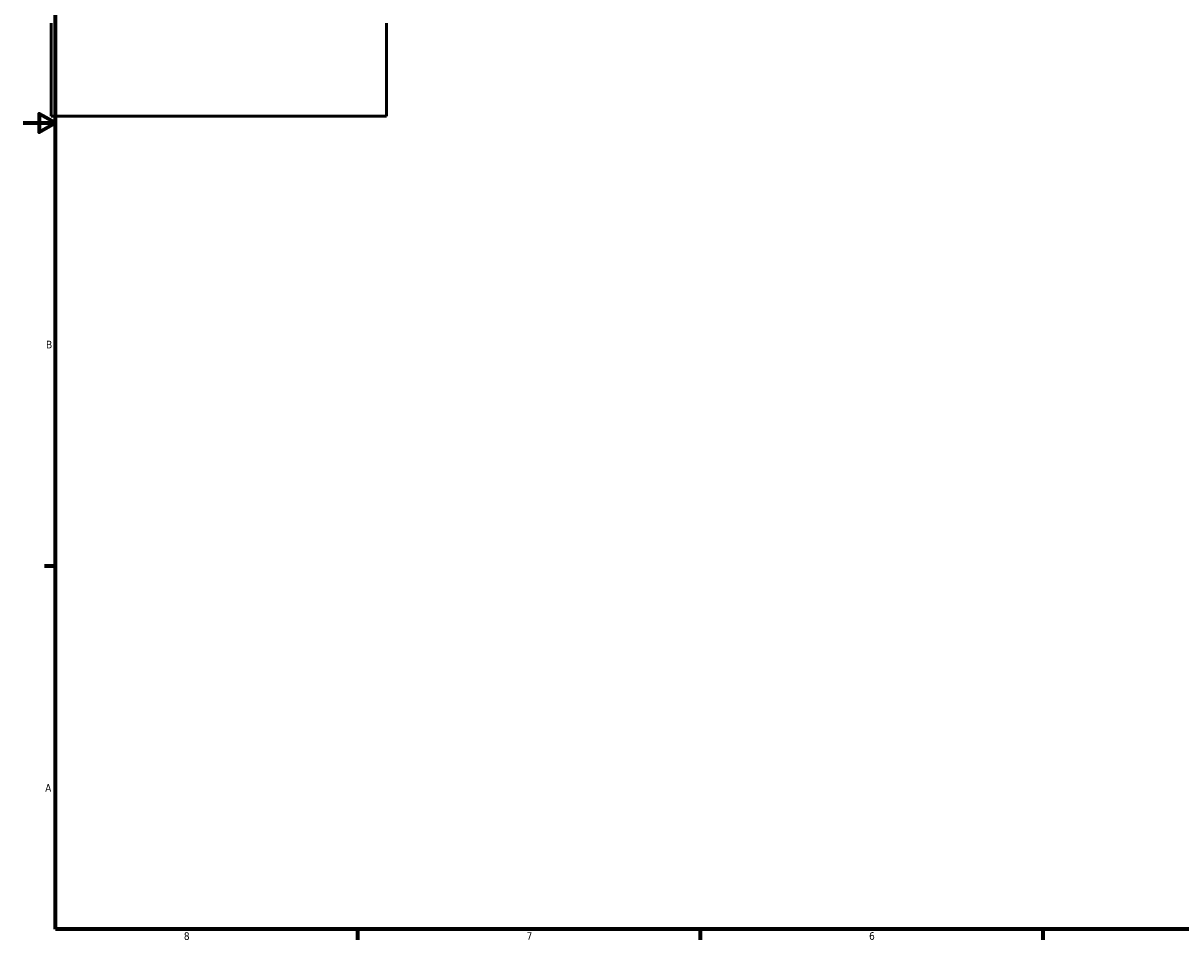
# Model space of a CAD drawing. Header units: inches. Extents: x -0.9 to 57.9, y -1.4 to 56.3.
# Tile 1 of 8: x 0.1 to 14.5, y 0.9 to 12.2. Entities that reach past the tile are written whole.
import ezdxf

# ---------------------------------------------------------------- set-up
doc = ezdxf.new("R2010")
doc.units = ezdxf.units.IN
doc.header["$MEASUREMENT"] = 0
doc.layers.add('Border (ANSI)', color=7, linetype='Continuous', lineweight=70)
doc.layers.add('Visible (ANSI)', color=7, linetype='Continuous', lineweight=50)
doc.styles.add('Note Text (ANSI)', font='tahoma.ttf')

# ---------------------------------------------------------------- blocks, each defined once
blk = doc.blocks.new('Borders Default Border')
at = {"layer": 'Border (ANSI)'}
for p, q in [((0.5, 5.5), (0.366, 5.5)), ((4.25, 1), (4.25, 0.866)), ((8.5, 1), (8.5, 0.866)), ((12.75, 1), (12.75, 0.866))]:
    blk.add_line(p, q, dxfattribs=at)
at = {"layer": 'Border (ANSI)', "flags": 128}
for points in [[(0.5, 1), (0.5, 21), (33.5, 21), (33.5, 1), (0.5, 1)], [(0.1, 11), (0.5, 11), (0.3, 11.115), (0.3, 10.885), (0.5, 11)]]:
    blk.add_lwpolyline(points, dxfattribs=at)
at = {"layer": 'Border (ANSI)', "color": 5, "true_color": 0x0000ff, "char_height": 0.0945, "attachment_point": 7, "style": 'Note Text (ANSI)'}
for s, insert in [('B', (0.384, 8.203)), ('A', (0.373, 2.703)), ('8', (2.094, 0.863)), ('7', (6.346, 0.866)), ('6', (10.595, 0.864))]:
    blk.add_mtext(s, dxfattribs=dict(at, insert=insert))

msp = doc.modelspace()

# ---------------------------------------------------------------- linework, layer by layer
at = {"layer": 'Visible (ANSI)'}
for p, q in [((0.448, 12.238), (0.448, 11.084)), ((4.606, 11.084), (4.606, 12.238)), ((0.448, 11.084), (4.606, 11.084))]:
    msp.add_line(p, q, dxfattribs=at)

# ---------------------------------------------------------------- block references
msp.add_blockref('Borders Default Border', (0, 0))

doc.saveas('drawing.dxf')
